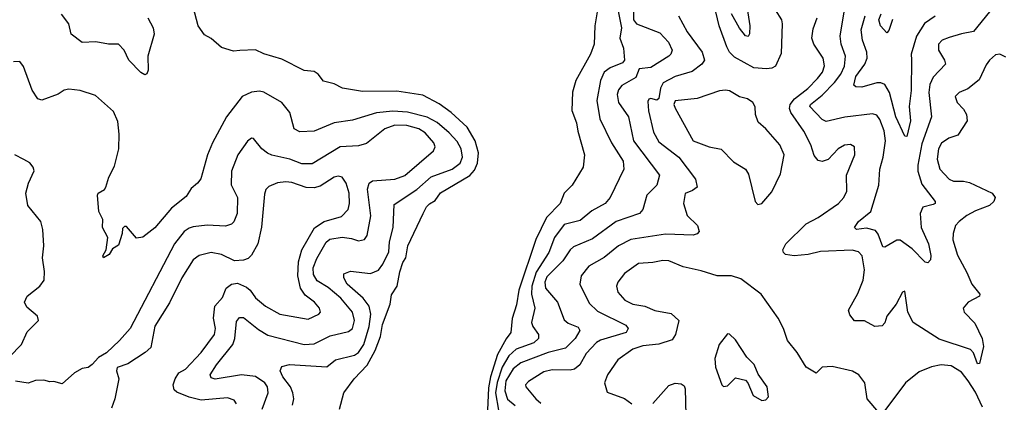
# Model space of a CAD drawing. Extents: x 2133489 to 2292442, y 756223 to 916462.
# Tile 122 of 256: x 2148735 to 2153618, y 879839 to 881736. Entities that reach past the tile are written whole.
import ezdxf

# ---------------------------------------------------------------- set-up
doc = ezdxf.new("R2010")
doc.units = 0

msp = doc.modelspace()

# ---------------------------------------------------------------- linework, layer by layer
at = {"layer": '0CON20XD'}
for points in [[(2152336.4, 881836.4), (2152355.3, 881705), (2152354.3, 881665.7), (2152346.9, 881653.1), (2152335, 881656), (2152305, 881694.4), (2152265, 881764.5)], [(2149370, 881745), (2149396.2, 881695), (2149401.2, 881665), (2149370.5, 881555), (2149372, 881485), (2149365, 881467.5), (2149355, 881463.3), (2149335, 881474.3), (2149276, 881535), (2149253.1, 881585), (2149225, 881614.3), (2149175, 881614.2), (2149113.4, 881626.6), (2149045, 881622.9), (2148990, 881665), (2148978.9, 881715), (2148942.8, 881762.8)], [(2150320.8, 879805), (2150341.9, 879885), (2150393.6, 879955), (2150457.4, 880022.6), (2150498.1, 880095), (2150524.3, 880165), (2150535, 880224.3), (2150571.9, 880325), (2150578.7, 880371.3), (2150606.9, 880415), (2150620, 880485), (2150635, 880531.4), (2150649.5, 880555), (2150659.1, 880615), (2150735.4, 880775), (2150752.2, 880807.8), (2150766.8, 880823.2), (2150795, 880838.5), (2150822.2, 880877.8), (2150967.5, 880962.5), (2150989.9, 880990.1), (2151004.9, 881025.1), (2151010.9, 881075), (2150993.2, 881135), (2150953.5, 881203.4), (2150875, 881276.2), (2150815, 881318.2), (2150735, 881362.5), (2150605, 881382.3), (2150435, 881379.7), (2150335.8, 881395.8), (2150295, 881417.1), (2150241.7, 881431.7), (2150215.7, 881465.7), (2150195, 881478.8), (2150145, 881484.2), (2150035, 881540), (2149945, 881566.7), (2149905, 881586.7), (2149826.4, 881583.6), (2149795, 881580), (2149735, 881598.8), (2149685, 881642.5), (2149651.7, 881661.7), (2149620, 881705), (2149595, 881800)], [(2151600.6, 881785), (2151586.7, 881705), (2151584, 881615), (2151565.7, 881564.3), (2151492.4, 881435), (2151475.8, 881375.8), (2151473.3, 881285), (2151496, 881224), (2151502.4, 881182.4), (2151536.4, 881065), (2151530, 881005), (2151474.3, 880915), (2151434.7, 880875.3), (2151414.6, 880825), (2151346.8, 880755), (2151295, 880645.5), (2151209.9, 880395), (2151198.5, 880321.5), (2151176.6, 880253.4), (2151171.1, 880185), (2151146.7, 880153.3), (2151103.8, 880075), (2151070.2, 879965), (2151060.5, 879909.5), (2151053.7, 879763.7)], [(2151699.4, 881795), (2151720, 881695), (2151711.1, 881645), (2151728.6, 881595), (2151734.8, 881535), (2151725, 881521.8), (2151663.3, 881496.7), (2151634.3, 881475), (2151615.6, 881434.4), (2151597.5, 881335), (2151612.2, 881245), (2151669.3, 881125), (2151728.2, 881035), (2151731.1, 880995), (2151662.7, 880855), (2151637.8, 880825), (2151571.7, 880788.3), (2151515, 880740), (2151435, 880720), (2151386.6, 880655), (2151359, 880581), (2151296, 880484), (2151274.4, 880414.4), (2151273.5, 880375), (2151290.3, 880305), (2151273.9, 880235), (2151279.2, 880215), (2151308.5, 880175), (2151308.5, 880155), (2151285, 880133.4), (2151197.6, 880102.4), (2151160.7, 880069.3), (2151128, 880012), (2151103.1, 879936.9), (2151094.9, 879885), (2151108.9, 879798.9)], [(2151778.8, 881775), (2151779.5, 881735), (2151794, 881715), (2151910.3, 881670.3), (2151952.8, 881625), (2151970.4, 881585), (2151964.7, 881565.3), (2151954.3, 881555.7), (2151865, 881498.1), (2151807.3, 881492.7), (2151790.8, 881449.2), (2151720.9, 881409.1), (2151705, 881387.5), (2151698.2, 881365), (2151705.4, 881325), (2151753.5, 881253.5), (2151779.5, 881135), (2151907.5, 880965), (2151895, 880916), (2151875, 880895.7), (2151845.5, 880865), (2151824.6, 880795.4), (2151809.2, 880775), (2151693.5, 880735), (2151575, 880649.1), (2151481, 880609), (2151464.7, 880595), (2151429.3, 880540.7), (2151349.2, 880460.8), (2151339.3, 880435), (2151343.1, 880405), (2151401.8, 880335), (2151435, 880247.1), (2151455, 880231.2), (2151505, 880210.5), (2151512.1, 880195), (2151490.3, 880155), (2151442.5, 880107.5), (2151355, 880085.6), (2151219.5, 880035), (2151182, 880005), (2151145.9, 879945), (2151140.6, 879895), (2151154.6, 879854.6), (2151192.5, 879822.5)], [(2152001.4, 881755), (2152044.6, 881675), (2152119.6, 881575), (2152131.5, 881535), (2152118.6, 881515), (2152070.4, 881479.6), (2151985, 881454.7), (2151926.6, 881423.4), (2151912.9, 881397.1), (2151905.3, 881345), (2151895, 881336.7), (2151864.6, 881345.4), (2151855, 881341.4), (2151849.6, 881330.4), (2151853.4, 881283.4), (2151878.2, 881178.2), (2151905, 881130), (2152003.8, 881053.8), (2152086, 880945), (2152094.2, 880905.8), (2152071.3, 880888.7), (2152035, 880873.8), (2152027.1, 880825), (2152045.7, 880765), (2152096.5, 880715), (2152104.3, 880685.7), (2152095.5, 880674.5), (2152075, 880666.7), (2151937.3, 880672.7), (2151765, 880645.3), (2151704.8, 880615.2), (2151633.5, 880556.5), (2151556.9, 880513.1), (2151520, 880465), (2151512.7, 880425), (2151559.6, 880329.6), (2151600.9, 880290.9)], [(2152482.2, 881785), (2152512.2, 881735), (2152516.7, 881715), (2152511.3, 881568.7), (2152483.8, 881505), (2152465, 881495.3), (2152437.8, 881492.2), (2152375, 881497.2), (2152280, 881550), (2152255.5, 881575.5), (2152241.8, 881601.8), (2152204.3, 881705), (2152188.1, 881775)], [(2152979.9, 880689.9), (2152935, 880701.3), (2152885.6, 880695.6), (2152875.7, 880705), (2152895.5, 880735), (2152955.4, 880785), (2152996.2, 880915), (2153001.2, 880995), (2153017, 881055), (2153028, 881135), (2153021.4, 881185), (2153001.4, 881241.4), (2152985, 881262.5), (2152965, 881268.5), (2152826.9, 881253.1), (2152735, 881230.5), (2152715, 881241.5), (2152653.5, 881305), (2152657.3, 881315), (2152715, 881361.8), (2152775, 881424.7), (2152807, 881465), (2152826.1, 881505), (2152830, 881555), (2152808.4, 881615), (2152804.7, 881654.7), (2152824.7, 881785)], [(2153275, 881752.8), (2153222.7, 881717.3), (2153181.9, 881655), (2153156.1, 881565), (2153156.9, 881536.9), (2153155.3, 881385), (2153145.3, 881305), (2153153.1, 881235), (2153135, 881157.5), (2153125, 881158), (2153080.5, 881255), (2153048.3, 881375), (2153026.2, 881415), (2153005, 881423.4), (2152985, 881422.9), (2152910.8, 881400.8), (2152882.3, 881402.3), (2152871.1, 881411.1), (2152881.1, 881455), (2152926.2, 881515), (2152937.6, 881545), (2152936.2, 881575), (2152914.4, 881634.4), (2152908.4, 881685), (2152928.4, 881755)], [(2153545, 881775.6), (2153465, 881676.7), (2153405, 881666.2), (2153345, 881647.3), (2153310, 881635), (2153292.1, 881615), (2153292.3, 881585), (2153322.1, 881535), (2153325.6, 881515), (2153265, 881450.4), (2153249, 881415), (2153243, 881375), (2153256.9, 881255), (2153209.6, 881120.4), (2153188.3, 881015), (2153189.3, 880985), (2153209.6, 880919.6), (2153275.5, 880835), (2153274.2, 880825), (2153265, 880820), (2153213.4, 880806.6), (2153201.2, 880775), (2153206.1, 880705), (2153241.4, 880625), (2153252.7, 880567.3), (2153251.1, 880545), (2153239.1, 880530.9), (2153225, 880533.9), (2153160.2, 880600.2), (2153102.2, 880642.2), (2153085, 880642.8), (2153025, 880608), (2153015, 880608.8), (2152993, 880673), (2152979.9, 880689.9)], [(2153062.8, 881737.2), (2153045, 881682.5), (2153035, 881670), (2153003.8, 881705), (2152995.4, 881735), (2153006.7, 881765)], [(2153625, 881550.6), (2153595, 881564.4), (2153575, 881561.5), (2153545, 881535.6), (2153528, 881512), (2153492.9, 881437.1), (2153437.4, 881392.6), (2153393.8, 881375), (2153374, 881355), (2153384.2, 881325), (2153415, 881292.5), (2153431.1, 881265), (2153433.5, 881235), (2153387.1, 881162.9), (2153342, 881148), (2153305.7, 881124.3), (2153291.2, 881095), (2153284.2, 881045), (2153298.9, 880995), (2153345, 880945.5), (2153366, 880936), (2153415, 880935.3), (2153445, 880928.2), (2153558, 880875), (2153572, 880855), (2153566, 880835), (2153545, 880813.8), (2153475, 880787.9), (2153432.2, 880765), (2153393.5, 880735), (2153375.5, 880715), (2153363.8, 880676.2), (2153362.5, 880645), (2153385, 880568.6), (2153432.7, 880482.7), (2153456.7, 880425), (2153497.1, 880375), (2153495.4, 880364.6), (2153438.6, 880335), (2153414.4, 880305), (2153418.6, 880285), (2153470.9, 880230.9), (2153507.5, 880155), (2153514.6, 880115), (2153495, 880031.2), (2153485, 880030), (2153464.6, 880084.6), (2153449.6, 880099.6), (2153295, 880151.3), (2153166.7, 880235), (2153140, 880285), (2153125, 880390), (2153113.8, 880385), (2153080.8, 880325), (2153035.6, 880265), (2153025, 880233.3), (2153012.7, 880217.3), (2152975.9, 880214.1), (2152925, 880242.5), (2152875, 880242), (2152851.7, 880271.7), (2152845.8, 880295), (2152891.7, 880378.3), (2152918.6, 880445), (2152923.8, 880495), (2152913.1, 880565), (2152895.2, 880585.2), (2152863.7, 880593.7), (2152706.4, 880586.4), (2152645, 880571.3), (2152575, 880565.5), (2152532.1, 880572.1), (2152522.1, 880582.1), (2152520, 880595), (2152534.4, 880625), (2152635.9, 880724.1), (2152695, 880754.6), (2152795, 880824.5), (2152822.2, 880855), (2152836.5, 880885), (2152835.5, 880964.5), (2152876.7, 881065), (2152875.4, 881105.4), (2152855, 881117.5), (2152825, 881113.6), (2152793.3, 881095), (2152745, 881043.1), (2152715, 881032.2), (2152695, 881038.1), (2152675, 881062.5), (2152659.1, 881115), (2152623.4, 881183.4), (2152559.7, 881275), (2152552.5, 881295), (2152555.8, 881315), (2152576.6, 881343.4), (2152642.8, 881395), (2152692.1, 881445), (2152715.8, 881475), (2152726.4, 881506.4), (2152720.3, 881545), (2152672.9, 881615), (2152662.9, 881645), (2152669.2, 881690.8), (2152689.1, 881745)], [(2150088.2, 879825), (2150095.3, 879855), (2150090.3, 879885), (2150077.8, 879915), (2150040.4, 879965), (2150027.1, 879995), (2150034.4, 880015.6), (2150073.7, 880026.3), (2150258, 880015), (2150301.1, 880048.9), (2150395, 880072.7), (2150415, 880085.3), (2150441.2, 880125), (2150467.4, 880215), (2150476.7, 880275), (2150467.5, 880315), (2150438.4, 880355), (2150358.9, 880425), (2150341.8, 880455), (2150342.9, 880475), (2150375, 880488.5), (2150475, 880476.5), (2150515, 880494.6), (2150536.7, 880523.3), (2150565.2, 880585), (2150569, 880635), (2150587.5, 880705), (2150591.3, 880818.7), (2150705, 880893.8), (2150775, 880957), (2150880.5, 880995), (2150919.7, 881025), (2150931.1, 881055), (2150924.7, 881095), (2150905, 881131.5), (2150864.2, 881174.2), (2150805, 881226.1), (2150755, 881253.3), (2150657.6, 881277.6), (2150585, 881282.2), (2150505, 881274.3), (2150385, 881237.5), (2150295, 881224.7), (2150195, 881183.5), (2150125, 881180), (2150095.5, 881195.5), (2150074.5, 881275), (2150035.5, 881325), (2149945, 881376.9), (2149925, 881381.5), (2149885, 881376.2), (2149838.5, 881355), (2149760.8, 881255), (2149690.8, 881125), (2149666.9, 881065), (2149633.2, 880946.8), (2149616.2, 880925), (2149585, 880898.8), (2149560.6, 880859.4), (2149488.2, 880801.8), (2149405, 880704), (2149345, 880657.5), (2149315, 880652.5), (2149265, 880710), (2149255, 880710), (2149245, 880700), (2149243.8, 880675), (2149225, 880617.5), (2149195, 880600), (2149178.2, 880571.8), (2149150, 880555), (2149147.5, 880565), (2149164.5, 880595), (2149171.4, 880655), (2149145.5, 880705), (2149147.5, 880745), (2149127.7, 880785), (2149121.2, 880865), (2149124.3, 880875.7), (2149155, 880894.2), (2149162.5, 880905), (2149176.7, 880955), (2149205, 881010), (2149226.2, 881095), (2149228.8, 881168.8), (2149221.7, 881231.7), (2149200.3, 881280.3), (2149110.4, 881360.4), (2149035.6, 881384.4), (2148978.1, 881391.9), (2148955, 881387.1), (2148925, 881367.1), (2148845, 881336.2), (2148825, 881344), (2148796.4, 881386.4), (2148753.6, 881503.6), (2148735, 881528), (2148705, 881527.5)], [(2152395, 880820), (2152415, 880824), (2152465, 880882), (2152508.1, 880971.9), (2152526.2, 881065), (2152505, 881115.6), (2152435.8, 881195), (2152397.5, 881227.5), (2152384.6, 881265), (2152383.1, 881303.1), (2152371.2, 881325), (2152345, 881344.2), (2152305, 881353.6), (2152255, 881383.1), (2152235, 881386.7), (2152205, 881382.5), (2152095, 881344.6), (2151985, 881334.4), (2151978.8, 881315), (2151985, 881296.7), (2152075, 881135.4), (2152155, 881105.5), (2152213.2, 881093.2), (2152275, 881031.4), (2152333.9, 880993.9), (2152349.8, 880969.8), (2152382.5, 880835), (2152395, 880820)], [(2149936.7, 879805), (2149968, 879885), (2149963.3, 879915), (2149950.4, 879935), (2149905, 879965.7), (2149835.8, 879974.2), (2149703.8, 879953.8), (2149685, 879960), (2149680, 879975), (2149711.6, 880025), (2149791.6, 880125), (2149802.2, 880155), (2149810.9, 880239.1), (2149825, 880258.9), (2149845, 880258.5), (2149919, 880199), (2149965, 880171.1), (2150145, 880125.3), (2150195, 880128.2), (2150275, 880167.9), (2150365, 880189.3), (2150385, 880204.4), (2150395.9, 880245), (2150385.5, 880285.5), (2150327.2, 880355), (2150265, 880408.4), (2150210.6, 880440.6), (2150192.6, 880472.6), (2150191.2, 880505), (2150208.2, 880551.8), (2150255, 880632.9), (2150272.5, 880647.5), (2150335, 880656.8), (2150381.1, 880651.1), (2150415, 880638.9), (2150445, 880646), (2150457.5, 880665), (2150477.1, 880762.9), (2150459.3, 880895), (2150468.2, 880925), (2150485, 880936.9), (2150595, 880944.8), (2150645, 880962.9), (2150786.4, 881085), (2150794.6, 881105), (2150789.3, 881125), (2150745.9, 881175), (2150715, 881194.8), (2150655, 881210.5), (2150595, 881213.3), (2150545, 881195.2), (2150455, 881121.5), (2150415, 881110.4), (2150325, 881105.3), (2150185, 881020.9), (2150135, 881021.6), (2150074.3, 881044.3), (2149985, 881063.4), (2149963.4, 881073.4), (2149935.6, 881095), (2149895, 881146.2), (2149885, 881148.8), (2149865, 881133.8), (2149817.3, 881065), (2149785.3, 880984.7), (2149783.7, 880916.3), (2149814.7, 880855), (2149813.1, 880775), (2149796.7, 880733.3), (2149785, 880721.9), (2149755, 880712.5), (2149665, 880717.1), (2149595, 880708.4), (2149575, 880702.7), (2149550.8, 880685), (2149503.1, 880625), (2149282.2, 880205), (2149230.6, 880145), (2149165, 880084.4), (2149125, 880060.8), (2149095, 880025.7), (2149075, 880011.4), (2149045, 880006.7), (2149006.7, 879985), (2148945, 879930), (2148905, 879942.5), (2148885, 879940), (2148855, 879947.5), (2148813.9, 879946.1), (2148777, 879933), (2148715, 879943.8)], [(2148685, 880064.2), (2148744.5, 880125.5), (2148772.7, 880187.3), (2148827.5, 880245), (2148823.8, 880265), (2148771.1, 880311.1), (2148758.6, 880335), (2148771.4, 880365), (2148835.7, 880415), (2148855.6, 880445), (2148857.8, 880487.8), (2148848.9, 880555), (2148854.4, 880615), (2148850, 880695), (2148839.5, 880735), (2148775.5, 880815), (2148765.6, 880875), (2148778.4, 880925), (2148807.1, 880987.1), (2148802, 881005), (2148785.5, 881025.5), (2148755, 881042.9), (2148710.6, 881065)], [(2149810.9, 879830.9), (2149799.3, 879849.3), (2149765, 879860.4), (2149635, 879849.8), (2149575, 879864.4), (2149515, 879889.1), (2149500.7, 879900.7), (2149496.2, 879925), (2149506.5, 879955), (2149525, 879984.6), (2149557, 880003), (2149635.3, 880085), (2149700.6, 880175), (2149705.6, 880204.4), (2149696.8, 880255), (2149702.8, 880315), (2149741.5, 880358.5), (2149758.8, 880405), (2149785, 880423.8), (2149815, 880429.5), (2149859.9, 880409.9), (2149877.8, 880395), (2149905, 880356.9), (2149953.3, 880315), (2150025, 880275.3), (2150165, 880250.4), (2150219.2, 880275), (2150227.1, 880285), (2150221.9, 880305), (2150197.8, 880335), (2150150.6, 880370.6), (2150127.4, 880405), (2150114.8, 880465), (2150118, 880535), (2150133.7, 880595), (2150196.2, 880703.8), (2150245, 880735.2), (2150330.7, 880759.3), (2150363.6, 880795), (2150371.3, 880825), (2150368.2, 880875), (2150354.6, 880924.6), (2150334.5, 880954.5), (2150315, 880959.5), (2150295, 880955.4), (2150225, 880910.9), (2150195, 880901.6), (2150155, 880904.3), (2150085, 880928.2), (2150055, 880932.5), (2150013.2, 880926.8), (2149970.9, 880909.1), (2149956.2, 880893.8), (2149948.8, 880871.2), (2149933.7, 880706.3), (2149915.4, 880625), (2149885, 880567.5), (2149867.5, 880552.5), (2149845, 880543.3), (2149799.7, 880540.3), (2149735, 880572.1), (2149685, 880580.9), (2149625, 880566.8), (2149594.5, 880545), (2149538.5, 880455), (2149477.8, 880332.2), (2149404.4, 880215.6), (2149385, 880110.6), (2149357.8, 880085), (2149271.1, 880028.9), (2149218.5, 880011.5), (2149214.4, 879995), (2149227.3, 879955), (2149206.4, 879855), (2149189.8, 879810.2)], [(2152995, 879788), (2152937.5, 879855), (2152925.5, 879935.5), (2152896, 879975), (2152865, 879992.9), (2152764.3, 880015.7), (2152715, 880012.5), (2152685, 879983.3), (2152635, 880013.3), (2152591.2, 880085), (2152542.5, 880145), (2152523.1, 880205), (2152496.2, 880255), (2152411.8, 880375), (2152310.7, 880450.7), (2152265, 880465.4), (2152194.2, 880465.8), (2152115, 880491.1), (2152025, 880510), (2151955, 880539.6), (2151925, 880542.1), (2151875, 880531.2), (2151803.1, 880526.9), (2151735, 880477.3), (2151701.5, 880435), (2151695.4, 880415), (2151701.8, 880385), (2151736.7, 880345), (2151775, 880325.2), (2151835.8, 880315.8), (2151885, 880294.6), (2151965, 880279.4), (2152003.9, 880243.9), (2151987.5, 880175), (2151971.5, 880148.5), (2151905, 880127.1), (2151825, 880118.6), (2151775, 880102.1), (2151701.4, 880048.6), (2151650.4, 879975), (2151635.5, 879935), (2151648.5, 879888.5), (2151735, 879856.9), (2151770.5, 879830.5)], [(2151600.9, 880290.9), (2151740.5, 880220.5), (2151751.9, 880205), (2151741.9, 880185), (2151615, 880146.5), (2151595.6, 880135), (2151545, 880080.9), (2151512.1, 880025), (2151487.1, 880002.9), (2151465, 879997.1), (2151375, 879999.3), (2151335, 879990.2), (2151257.6, 879942.4), (2151242.9, 879925), (2151244.3, 879915), (2151295.3, 879855), (2151320, 879835)], [(2152415, 879846.7), (2152435, 879850), (2152448.8, 879865), (2152442, 879915), (2152397.3, 879977.3), (2152376.8, 880026.8), (2152341.7, 880061.7), (2152285, 880148.8), (2152255, 880176.2), (2152245, 880178.8), (2152204.4, 880125), (2152182.9, 880055), (2152185, 880012.5), (2152216.7, 879925), (2152225, 879916.7), (2152245, 879920), (2152285, 879959.2), (2152335, 879947.5), (2152346.7, 879935), (2152371.7, 879871.7), (2152415, 879846.7)], [(2153509.1, 879815), (2153475, 879889.2), (2153438.4, 879945), (2153405, 879987.3), (2153355, 880019.3), (2153305.4, 880024.6), (2153256.7, 880015), (2153195, 879990), (2153128, 879935), (2153025, 879798)], [(2151875, 879832.3), (2151955, 879921.2), (2151985, 879934.1), (2152015, 879929.6), (2152029.5, 879919.5), (2152034.7, 879904.7), (2152038.4, 879775)]]:
    msp.add_lwpolyline(points, dxfattribs=at)

doc.saveas('drawing.dxf')
